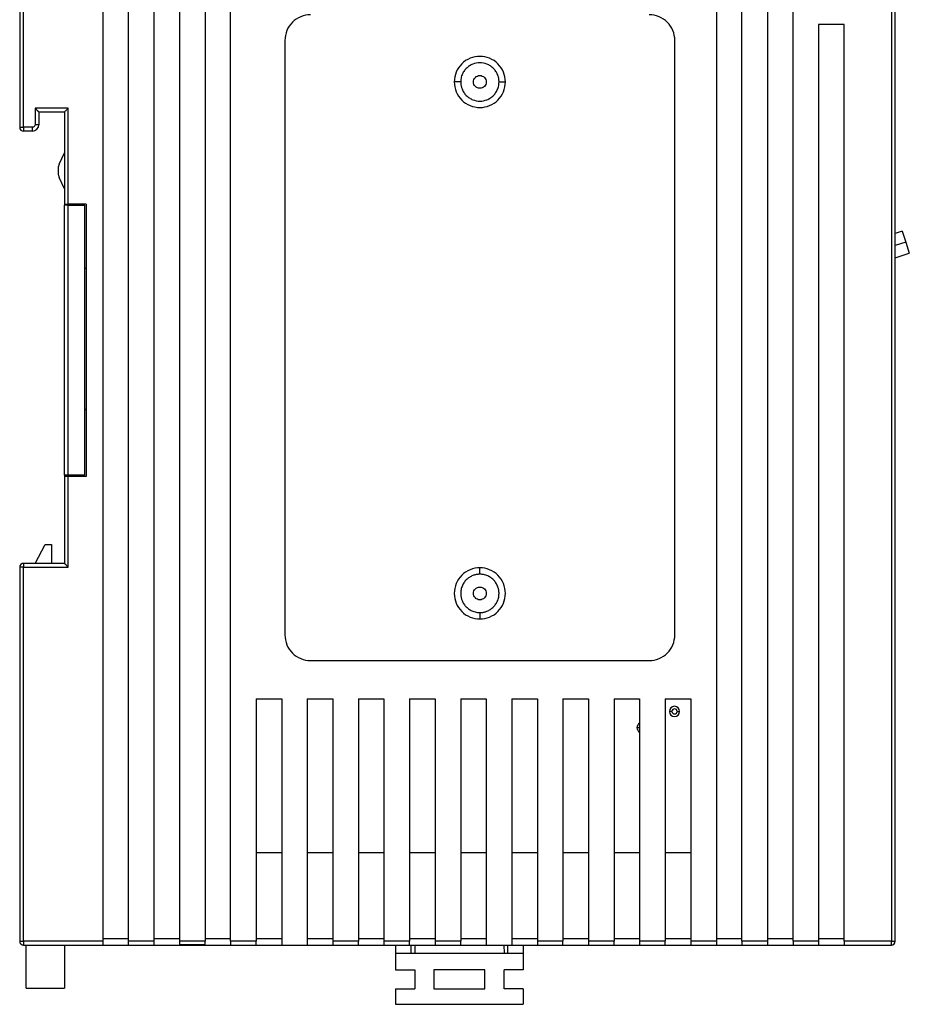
# Model space of a CAD drawing. Header units: millimetres. Extents: x -4806 to 345, y 512 to 4229.
# Tile 15 of 256: x -4606 to -4537, y 3994 to 4071. Entities that reach past the tile are written whole.
import ezdxf

# ---------------------------------------------------------------- set-up
doc = ezdxf.new("R2010")
doc.units = ezdxf.units.MM
doc.header["$LTSCALE"] = 5

msp = doc.modelspace()

# ---------------------------------------------------------------- linework, layer by layer
at = {"color": 7, "linetype": 'Continuous', "lineweight": 25}
for p, q in [((-4599.838, 4093.539), (-4599.838, 3999.139)), ((-4597.838, 4093.539), (-4597.838, 3999.139)), ((-4595.838, 4093.539), (-4595.838, 3999.139)), ((-4593.838, 4093.539), (-4593.838, 3999.139)), ((-4591.838, 4093.539), (-4591.838, 3999.139)), ((-4589.838, 3999.139), (-4589.838, 4093.539)), ((-4551.838, 4093.539), (-4551.838, 3999.139)), ((-4549.838, 3999.139), (-4549.838, 4093.539)), ((-4545.838, 3999.139), (-4545.838, 4093.539)), ((-4547.838, 4081.687), (-4547.838, 3999.139)), ((-4538.138, 4073.839), (-4538.138, 3999.139)), ((-4537.838, 3999.139), (-4537.838, 4073.839)), ((-4606.338, 4072.973), (-4606.338, 4062.789)), ((-4606.038, 4062.789), (-4606.038, 4072.893)), ((-4541.838, 4070.839), (-4543.838, 4070.839)), ((-4543.838, 4070.839), (-4543.838, 3999.139)), ((-4541.838, 3999.139), (-4541.838, 4070.839)), ((-4585.588, 4069.589), (-4585.588, 4023.089)), ((-4555.088, 4023.089), (-4555.088, 4069.589)), ((-4571.838, 4066.339), (-4572.338, 4066.339)), ((-4568.838, 4066.339), (-4568.338, 4066.339)), ((-4602.538, 4064.289), (-4605.138, 4064.289)), ((-4605.138, 4064.289), (-4605.138, 4062.989)), ((-4602.538, 4056.789), (-4602.538, 4064.289)), ((-4604.838, 4063.989), (-4602.838, 4063.989)), ((-4604.838, 4063.989), (-4604.838, 4062.989)), ((-4602.838, 4063.989), (-4602.838, 4060.8)), ((-4606.338, 4062.789), (-4606.038, 4062.789)), ((-4605.338, 4062.789), (-4606.038, 4062.789)), ((-4606.038, 4062.789), (-4606.038, 4062.489)), ((-4605.338, 4062.489), (-4605.338, 4062.789)), ((-4604.838, 4062.989), (-4605.138, 4062.989)), ((-4605.338, 4062.489), (-4606.038, 4062.489)), ((-4603.241, 4059.913), (-4602.838, 4060.8)), ((-4602.838, 4060.8), (-4602.838, 4057.986)), ((-4603.34, 4059.455), (-4603.34, 4059.331)), ((-4602.838, 4057.986), (-4603.241, 4058.874)), ((-4602.838, 4057.986), (-4602.838, 4056.789)), ((-4602.838, 4056.789), (-4602.838, 4056.689)), ((-4602.838, 4035.589), (-4602.838, 4056.689)), ((-4602.538, 4056.689), (-4602.838, 4056.689)), ((-4601.138, 4056.789), (-4602.538, 4056.789)), ((-4602.538, 4035.589), (-4602.538, 4056.689)), ((-4602.538, 4056.689), (-4601.238, 4056.689)), ((-4602.038, 4056.689), (-4602.038, 4056.789)), ((-4601.238, 4035.589), (-4601.238, 4056.689)), ((-4601.138, 4056.789), (-4601.138, 4035.489)), ((-4537.29, 4054.66), (-4537.838, 4054.485)), ((-4537.29, 4054.66), (-4537.016, 4053.803)), ((-4537.016, 4053.803), (-4536.742, 4052.946)), ((-4537.838, 4052.595), (-4536.742, 4052.946)), ((-4601.238, 4051.769), (-4601.138, 4051.769)), ((-4601.238, 4040.773), (-4601.138, 4040.673)), ((-4602.538, 4035.589), (-4602.838, 4035.589)), ((-4602.838, 4035.589), (-4602.838, 4035.489)), ((-4601.238, 4035.589), (-4602.538, 4035.589)), ((-4602.038, 4035.489), (-4602.038, 4035.589)), ((-4602.838, 4035.489), (-4602.838, 4028.689)), ((-4601.138, 4035.489), (-4602.538, 4035.489)), ((-4602.538, 4028.389), (-4602.538, 4035.489)), ((-4605.132, 4028.689), (-4604.338, 4030.172)), ((-4604.338, 4030.172), (-4603.838, 4030.172)), ((-4603.838, 4030.172), (-4603.838, 4028.689)), ((-4606.038, 4028.689), (-4606.038, 4028.389)), ((-4602.838, 4028.689), (-4606.038, 4028.689)), ((-4606.038, 4028.389), (-4606.338, 4028.389)), ((-4606.338, 4028.389), (-4606.338, 3999.139)), ((-4606.038, 3999.139), (-4606.038, 4028.389)), ((-4606.038, 4028.389), (-4602.538, 4028.389)), ((-4570.338, 4027.839), (-4570.338, 4028.339)), ((-4570.338, 4024.839), (-4570.338, 4024.339)), ((-4583.588, 4021.089), (-4557.088, 4021.089)), ((-4587.838, 4018.089), (-4585.838, 4018.089)), ((-4587.838, 4018.089), (-4587.838, 3999.139)), ((-4585.838, 4018.089), (-4585.838, 3998.839)), ((-4583.838, 4018.089), (-4581.838, 4018.089)), ((-4583.838, 4018.089), (-4583.838, 3998.839)), ((-4581.838, 4018.089), (-4581.838, 3999.139)), ((-4579.838, 4018.089), (-4577.838, 4018.089)), ((-4579.838, 4018.089), (-4579.838, 3999.139)), ((-4577.838, 4018.089), (-4577.838, 3999.139)), ((-4575.838, 4018.089), (-4573.838, 4018.089)), ((-4575.838, 4018.089), (-4575.838, 3999.139)), ((-4573.838, 4018.089), (-4573.838, 3999.139)), ((-4571.838, 4018.089), (-4569.838, 4018.089)), ((-4571.838, 4018.089), (-4571.838, 3999.139)), ((-4569.838, 4018.089), (-4569.838, 3998.839)), ((-4567.838, 4018.089), (-4565.838, 4018.089)), ((-4567.838, 4018.089), (-4567.838, 3998.839)), ((-4565.838, 4018.089), (-4565.838, 3999.139)), ((-4563.838, 4018.089), (-4561.838, 4018.089)), ((-4563.838, 4018.089), (-4563.838, 3999.139)), ((-4561.838, 4018.089), (-4561.838, 3999.139)), ((-4559.838, 4018.089), (-4557.838, 4018.089)), ((-4559.838, 4018.089), (-4559.838, 3999.139)), ((-4557.838, 4018.027), (-4557.923, 4018.089)), ((-4557.838, 4018.089), (-4557.838, 3999.139)), ((-4555.838, 4018.089), (-4553.838, 4018.089)), ((-4555.838, 4018.089), (-4555.838, 3999.139)), ((-4553.838, 4018.089), (-4553.838, 3999.139)), ((-4555.308, 4017.109), (-4555.508, 4017.109)), ((-4554.908, 4017.109), (-4554.708, 4017.109)), ((-4557.848, 4015.839), (-4558.048, 4015.839)), ((-4557.838, 4015.902), (-4557.848, 4015.839)), ((-4557.848, 4015.839), (-4557.838, 4015.777)), ((-4587.838, 4006.089), (-4585.838, 4006.089)), ((-4583.838, 4006.089), (-4581.838, 4006.089)), ((-4579.838, 4006.089), (-4577.838, 4006.089)), ((-4575.838, 4006.089), (-4573.838, 4006.089)), ((-4571.838, 4006.089), (-4569.838, 4006.089)), ((-4567.838, 4006.089), (-4565.838, 4006.089)), ((-4563.838, 4006.089), (-4561.838, 4006.089)), ((-4559.838, 4006.089), (-4557.838, 4006.089)), ((-4555.838, 4006.089), (-4553.838, 4006.089)), ((-4606.338, 3999.139), (-4606.038, 3999.139)), ((-4599.838, 3999.139), (-4606.038, 3999.139)), ((-4606.038, 3999.139), (-4606.038, 3998.839)), ((-4606.038, 3998.839), (-4599.838, 3998.839)), ((-4605.838, 3995.472), (-4605.838, 3998.839)), ((-4602.838, 3998.839), (-4602.838, 3995.472)), ((-4599.838, 3999.339), (-4597.838, 3999.339)), ((-4599.838, 3998.839), (-4597.838, 3998.839)), ((-4595.838, 3999.139), (-4597.838, 3999.139)), ((-4597.838, 3998.839), (-4595.838, 3998.839)), ((-4595.838, 3999.339), (-4593.838, 3999.339)), ((-4595.838, 3998.839), (-4593.838, 3998.839)), ((-4591.838, 3999.139), (-4593.838, 3999.139)), ((-4591.838, 3998.857), (-4593.838, 3998.857)), ((-4593.838, 3998.857), (-4593.838, 3998.839)), ((-4593.838, 3998.839), (-4591.838, 3998.839)), ((-4591.838, 3999.339), (-4589.838, 3999.339)), ((-4591.838, 3998.857), (-4591.838, 3998.839)), ((-4591.838, 3998.839), (-4589.838, 3998.839)), ((-4587.838, 3999.139), (-4589.838, 3999.139)), ((-4589.838, 3998.839), (-4587.838, 3998.839)), ((-4587.838, 3999.339), (-4585.838, 3999.339)), ((-4587.838, 3998.839), (-4585.838, 3998.839)), ((-4585.838, 3998.839), (-4583.838, 3998.839)), ((-4583.838, 3999.339), (-4581.838, 3999.339)), ((-4583.838, 3998.839), (-4581.838, 3998.839)), ((-4579.838, 3999.139), (-4581.838, 3999.139)), ((-4581.838, 3998.839), (-4579.838, 3998.839)), ((-4579.838, 3999.339), (-4577.838, 3999.339)), ((-4579.838, 3998.839), (-4577.838, 3998.839)), ((-4575.838, 3999.139), (-4577.838, 3999.139)), ((-4577.838, 3998.839), (-4575.838, 3998.839)), ((-4576.938, 3998.839), (-4576.938, 3998.206)), ((-4575.838, 3999.339), (-4573.838, 3999.339)), ((-4575.838, 3998.839), (-4573.838, 3998.839)), ((-4575.738, 3998.839), (-4575.738, 3998.206)), ((-4575.421, 3998.839), (-4575.438, 3998.206)), ((-4571.838, 3999.139), (-4573.838, 3999.139)), ((-4573.838, 3998.839), (-4571.838, 3998.839)), ((-4571.838, 3999.339), (-4569.838, 3999.339)), ((-4571.838, 3998.839), (-4569.838, 3998.839)), ((-4569.838, 3998.839), (-4567.838, 3998.839)), ((-4568.454, 3998.839), (-4568.438, 3998.206)), ((-4568.138, 3998.206), (-4568.138, 3998.839)), ((-4567.838, 3999.339), (-4565.838, 3999.339)), ((-4567.838, 3998.839), (-4565.838, 3998.839)), ((-4566.938, 3998.839), (-4566.938, 3998.206)), ((-4563.838, 3999.139), (-4565.838, 3999.139)), ((-4565.838, 3998.839), (-4563.838, 3998.839)), ((-4563.838, 3999.339), (-4561.838, 3999.339)), ((-4563.838, 3998.839), (-4561.838, 3998.839)), ((-4559.838, 3999.139), (-4561.838, 3999.139)), ((-4561.838, 3998.839), (-4559.838, 3998.839)), ((-4559.838, 3999.339), (-4557.838, 3999.339)), ((-4559.838, 3998.839), (-4557.838, 3998.839)), ((-4555.838, 3999.139), (-4557.838, 3999.139)), ((-4557.838, 3998.839), (-4555.838, 3998.839)), ((-4555.838, 3999.339), (-4553.838, 3999.339)), ((-4555.838, 3998.839), (-4553.838, 3998.839)), ((-4551.838, 3999.139), (-4553.838, 3999.139)), ((-4553.838, 3998.839), (-4551.838, 3998.839)), ((-4551.838, 3999.339), (-4549.838, 3999.339)), ((-4551.838, 3998.839), (-4549.838, 3998.839)), ((-4547.838, 3999.139), (-4549.838, 3999.139)), ((-4549.838, 3998.839), (-4547.838, 3998.839)), ((-4547.838, 3999.339), (-4545.838, 3999.339)), ((-4547.838, 3998.839), (-4545.838, 3998.839)), ((-4543.838, 3999.139), (-4545.838, 3999.139)), ((-4545.838, 3998.839), (-4543.838, 3998.839)), ((-4543.838, 3999.339), (-4541.838, 3999.339)), ((-4543.838, 3998.839), (-4541.838, 3998.839)), ((-4538.138, 3999.139), (-4541.838, 3999.139)), ((-4541.838, 3998.839), (-4538.138, 3998.839)), ((-4538.138, 3999.139), (-4537.838, 3999.139)), ((-4538.138, 3998.839), (-4538.138, 3999.139)), ((-4576.938, 3998.206), (-4566.938, 3998.206)), ((-4576.938, 3998.206), (-4576.938, 3996.906)), ((-4566.938, 3998.206), (-4566.938, 3996.906)), ((-4576.938, 3996.906), (-4575.438, 3996.906)), ((-4575.438, 3996.906), (-4575.438, 3995.406)), ((-4573.938, 3996.906), (-4573.938, 3995.406)), ((-4569.938, 3996.906), (-4573.938, 3996.906)), ((-4569.938, 3995.406), (-4569.938, 3996.906)), ((-4566.938, 3996.906), (-4568.438, 3996.906)), ((-4568.438, 3995.406), (-4568.438, 3996.906)), ((-4605.838, 3995.472), (-4602.838, 3995.472)), ((-4576.938, 3995.406), (-4576.938, 3994.206)), ((-4576.938, 3995.406), (-4575.438, 3995.406)), ((-4573.938, 3995.406), (-4569.938, 3995.406)), ((-4566.938, 3995.406), (-4568.438, 3995.406)), ((-4566.938, 3995.406), (-4566.938, 3994.206)), ((-4576.938, 3994.206), (-4566.938, 3994.206))]:
    msp.add_line(p, q, dxfattribs=at)
at = {"color": 8, "linetype": 'Continuous', "lineweight": 25}
msp.add_line((-4537.016, 4053.803), (-4537.838, 4053.54), dxfattribs=at)
at = {"color": 7, "linetype": 'Continuous', "lineweight": 25}
for centre, radius, start, end in [((-4606.038, 4062.789), 0.3, 180, 270), ((-4605.338, 4062.989), 0.5, 270, 0), ((-4606.038, 4028.389), 0.3, 90, 180), ((-4555.108, 4017.109), 0.4, 0, 180), ((-4555.108, 4017.109), 0.4, 180, 0), ((-4555.108, 4017.109), 0.2, 0, 180), ((-4555.108, 4017.109), 0.2, 180, 0), ((-4557.648, 4015.839), 0.4, 118.35935, 180), ((-4557.648, 4015.839), 0.4, 180, 241.64065), ((-4606.038, 3999.139), 0.3, 180, 270), ((-4538.138, 3999.139), 0.3, 270, 0)]:
    msp.add_arc(centre, radius, start, end, dxfattribs=at)
for points, knots in [([(-4583.588, 4071.589), (-4583.849, 4071.589), (-4584.111, 4071.537), (-4584.595, 4071.337), (-4584.817, 4071.189), (-4585.187, 4070.819), (-4585.335, 4070.597), (-4585.535, 4070.113), (-4585.588, 4069.851), (-4585.588, 4069.589)], [0, 0, 0, 0, 0.25, 0.25, 0.5, 0.5, 0.75, 0.75, 1, 1, 1, 1]), ([(-4555.088, 4069.589), (-4555.088, 4069.851), (-4555.14, 4070.113), (-4555.34, 4070.597), (-4555.488, 4070.819), (-4555.858, 4071.189), (-4556.08, 4071.337), (-4556.564, 4071.537), (-4556.826, 4071.589), (-4557.088, 4071.589)], [0, 0, 0, 0, 0.25, 0.25, 0.5, 0.5, 0.75, 0.75, 1, 1, 1, 1]), ([(-4568.338, 4066.339), (-4568.338, 4066.601), (-4568.39, 4066.863), (-4568.59, 4067.347), (-4568.738, 4067.569), (-4569.108, 4067.939), (-4569.33, 4068.087), (-4569.814, 4068.287), (-4570.076, 4068.339), (-4570.599, 4068.339), (-4570.861, 4068.287), (-4571.345, 4068.087), (-4571.567, 4067.939), (-4571.937, 4067.569), (-4572.085, 4067.347), (-4572.285, 4066.863), (-4572.338, 4066.601), (-4572.338, 4066.339)], [0, 0, 0, 0, 0.125, 0.125, 0.25, 0.25, 0.375, 0.375, 0.5, 0.5, 0.625, 0.625, 0.75, 0.75, 0.875, 0.875, 1, 1, 1, 1]), ([(-4568.838, 4066.339), (-4568.838, 4066.377), (-4568.84, 4066.453), (-4568.853, 4066.565), (-4568.874, 4066.676), (-4568.904, 4066.785), (-4568.963, 4066.952), (-4569.075, 4067.169), (-4569.27, 4067.407), (-4569.508, 4067.602), (-4569.858, 4067.783), (-4570.338, 4067.876), (-4570.817, 4067.783), (-4571.167, 4067.602), (-4571.405, 4067.407), (-4571.6, 4067.169), (-4571.724, 4066.93), (-4571.794, 4066.714), (-4571.831, 4066.528), (-4571.835, 4066.403), (-4571.838, 4066.339)], [0, 0, 0, 0, 0.024178, 0.048154, 0.072066, 0.096054, 0.120254, 0.185264, 0.250358, 0.315351, 0.380462, 0.500024, 0.619586, 0.684597, 0.749691, 0.814684, 0.879795, 0.91994, 0.959794, 1, 1, 1, 1]), ([(-4570.838, 4066.339), (-4570.838, 4066.47), (-4570.784, 4066.6), (-4570.599, 4066.786), (-4570.468, 4066.839), (-4570.207, 4066.839), (-4570.077, 4066.786), (-4569.891, 4066.6), (-4569.838, 4066.47), (-4569.838, 4066.339)], [0, 0, 0, 0, 0.25, 0.25, 0.5, 0.5, 0.75, 0.75, 1, 1, 1, 1]), ([(-4572.338, 4066.339), (-4572.338, 4066.078), (-4572.285, 4065.816), (-4572.085, 4065.332), (-4571.937, 4065.11), (-4571.567, 4064.74), (-4571.345, 4064.592), (-4570.861, 4064.392), (-4570.599, 4064.339), (-4570.076, 4064.339), (-4569.814, 4064.392), (-4569.33, 4064.592), (-4569.108, 4064.74), (-4568.738, 4065.11), (-4568.59, 4065.332), (-4568.39, 4065.816), (-4568.338, 4066.078), (-4568.338, 4066.339)], [0, 0, 0, 0, 0.125, 0.125, 0.25, 0.25, 0.375, 0.375, 0.5, 0.5, 0.625, 0.625, 0.75, 0.75, 0.875, 0.875, 1, 1, 1, 1]), ([(-4571.838, 4066.339), (-4571.837, 4066.302), (-4571.835, 4066.226), (-4571.822, 4066.114), (-4571.801, 4066.003), (-4571.771, 4065.894), (-4571.712, 4065.727), (-4571.601, 4065.51), (-4571.406, 4065.272), (-4571.167, 4065.077), (-4570.817, 4064.896), (-4570.338, 4064.803), (-4569.858, 4064.896), (-4569.508, 4065.076), (-4569.27, 4065.272), (-4569.075, 4065.51), (-4568.951, 4065.749), (-4568.881, 4065.965), (-4568.844, 4066.151), (-4568.84, 4066.276), (-4568.838, 4066.339)], [0, 0, 0, 0, 0.0241777, 0.0481539, 0.0720662, 0.0960536, 0.1202536, 0.1852642, 0.2503581, 0.3153513, 0.3804624, 0.5000242, 0.619586, 0.6845966, 0.7496905, 0.8146837, 0.8797948, 0.9199396, 0.9597936, 1, 1, 1, 1]), ([(-4569.838, 4066.339), (-4569.838, 4066.209), (-4569.891, 4066.078), (-4570.077, 4065.893), (-4570.207, 4065.839), (-4570.468, 4065.839), (-4570.599, 4065.893), (-4570.784, 4066.078), (-4570.838, 4066.209), (-4570.838, 4066.339)], [0, 0, 0, 0, 0.25, 0.25, 0.5, 0.5, 0.75, 0.75, 1, 1, 1, 1]), ([(-4604.838, 4063.989), (-4604.838, 4063.99), (-4604.84, 4063.992), (-4604.851, 4064.003), (-4604.868, 4064.02), (-4604.893, 4064.045), (-4604.937, 4064.088), (-4605.016, 4064.17), (-4605.092, 4064.245), (-4605.138, 4064.289)], [0, 0, 0, 0, 0.07901, 0.161339, 0.248582, 0.342085, 0.442943, 0.668585, 1, 1, 1, 1]), ([(-4602.838, 4063.989), (-4602.837, 4063.99), (-4602.835, 4063.991), (-4602.824, 4064.002), (-4602.807, 4064.019), (-4602.782, 4064.044), (-4602.739, 4064.088), (-4602.657, 4064.168), (-4602.582, 4064.244), (-4602.538, 4064.289)], [0, 0, 0, 0, 0.0772585, 0.1587171, 0.2459485, 0.3402367, 0.4426005, 0.6661475, 1, 1, 1, 1]), ([(-4605.138, 4062.989), (-4605.138, 4062.942), (-4605.157, 4062.887), (-4605.235, 4062.809), (-4605.29, 4062.789), (-4605.338, 4062.789)], [0, 0, 0, 0, 0.5, 0.5, 1, 1, 1, 1]), ([(-4603.241, 4059.913), (-4603.253, 4059.884), (-4603.278, 4059.826), (-4603.306, 4059.735), (-4603.325, 4059.644), (-4603.338, 4059.55), (-4603.339, 4059.487), (-4603.34, 4059.455)], [0, 0, 0, 0, 0.201478, 0.40074, 0.59926, 0.798522, 1, 1, 1, 1]), ([(-4603.34, 4059.331), (-4603.339, 4059.299), (-4603.338, 4059.236), (-4603.325, 4059.143), (-4603.306, 4059.051), (-4603.278, 4058.961), (-4603.253, 4058.903), (-4603.241, 4058.874)], [0, 0, 0, 0, 0.201478, 0.40074, 0.59926, 0.798522, 1, 1, 1, 1]), ([(-4602.838, 4056.789), (-4602.838, 4056.789), (-4602.805, 4056.789), (-4602.694, 4056.789), (-4602.616, 4056.789), (-4602.538, 4056.789)], [0, 0, 0, 0, 0.5, 0.5, 1, 1, 1, 1]), ([(-4602.538, 4035.489), (-4602.616, 4035.489), (-4602.694, 4035.489), (-4602.805, 4035.489), (-4602.838, 4035.489), (-4602.838, 4035.489)], [0, 0, 0, 0, 0.5, 0.5, 1, 1, 1, 1]), ([(-4602.838, 4028.689), (-4602.837, 4028.689), (-4602.836, 4028.687), (-4602.825, 4028.676), (-4602.808, 4028.659), (-4602.783, 4028.634), (-4602.739, 4028.591), (-4602.659, 4028.509), (-4602.583, 4028.434), (-4602.538, 4028.389)], [0, 0, 0, 0, 0.077258, 0.158717, 0.245948, 0.340237, 0.442601, 0.666147, 1, 1, 1, 1]), ([(-4570.338, 4028.339), (-4570.599, 4028.339), (-4570.861, 4028.287), (-4571.345, 4028.087), (-4571.567, 4027.939), (-4571.937, 4027.569), (-4572.085, 4027.347), (-4572.285, 4026.863), (-4572.338, 4026.601), (-4572.338, 4026.339)], [0, 0, 0, 0, 0.25, 0.25, 0.5, 0.5, 0.75, 0.75, 1, 1, 1, 1]), ([(-4568.338, 4026.339), (-4568.338, 4026.601), (-4568.39, 4026.863), (-4568.59, 4027.347), (-4568.738, 4027.569), (-4569.108, 4027.939), (-4569.33, 4028.087), (-4569.814, 4028.287), (-4570.076, 4028.339), (-4570.338, 4028.339)], [0, 0, 0, 0, 0.25, 0.25, 0.5, 0.5, 0.75, 0.75, 1, 1, 1, 1]), ([(-4570.338, 4027.839), (-4570.375, 4027.839), (-4570.451, 4027.837), (-4570.563, 4027.824), (-4570.674, 4027.803), (-4570.783, 4027.773), (-4570.951, 4027.714), (-4571.167, 4027.602), (-4571.405, 4027.407), (-4571.6, 4027.169), (-4571.724, 4026.93), (-4571.794, 4026.714), (-4571.831, 4026.528), (-4571.835, 4026.403), (-4571.838, 4026.339)], [0, 0, 0, 0, 0.0483263, 0.0962329, 0.1439939, 0.1918863, 0.2401845, 0.3700327, 0.5000472, 0.6298606, 0.7599096, 0.8400923, 0.9196941, 1, 1, 1, 1]), ([(-4568.838, 4026.339), (-4568.838, 4026.377), (-4568.84, 4026.453), (-4568.853, 4026.565), (-4568.874, 4026.676), (-4568.904, 4026.785), (-4568.963, 4026.952), (-4569.075, 4027.169), (-4569.27, 4027.407), (-4569.508, 4027.602), (-4569.747, 4027.726), (-4569.963, 4027.796), (-4570.149, 4027.833), (-4570.275, 4027.837), (-4570.338, 4027.839)], [0, 0, 0, 0, 0.048291, 0.096179, 0.14394, 0.191851, 0.240186, 0.370033, 0.500047, 0.62986, 0.759908, 0.840142, 0.919744, 1, 1, 1, 1]), ([(-4572.338, 4026.339), (-4572.338, 4026.078), (-4572.285, 4025.816), (-4572.085, 4025.332), (-4571.937, 4025.11), (-4571.567, 4024.74), (-4571.345, 4024.592), (-4570.861, 4024.392), (-4570.599, 4024.339), (-4570.338, 4024.339)], [0, 0, 0, 0, 0.25, 0.25, 0.5, 0.5, 0.75, 0.75, 1, 1, 1, 1]), ([(-4571.838, 4026.339), (-4571.837, 4026.302), (-4571.835, 4026.226), (-4571.822, 4026.114), (-4571.801, 4026.003), (-4571.771, 4025.894), (-4571.712, 4025.727), (-4571.601, 4025.51), (-4571.405, 4025.272), (-4571.167, 4025.077), (-4570.928, 4024.953), (-4570.712, 4024.883), (-4570.526, 4024.846), (-4570.401, 4024.842), (-4570.338, 4024.839)], [0, 0, 0, 0, 0.048291, 0.096179, 0.14394, 0.191851, 0.240186, 0.370033, 0.500047, 0.62986, 0.759908, 0.840142, 0.919744, 1, 1, 1, 1]), ([(-4570.838, 4026.339), (-4570.838, 4026.47), (-4570.784, 4026.6), (-4570.599, 4026.786), (-4570.468, 4026.839), (-4570.207, 4026.839), (-4570.077, 4026.786), (-4569.891, 4026.6), (-4569.838, 4026.47), (-4569.838, 4026.339)], [0, 0, 0, 0, 0.25, 0.25, 0.5, 0.5, 0.75, 0.75, 1, 1, 1, 1]), ([(-4569.838, 4026.339), (-4569.838, 4026.209), (-4569.891, 4026.078), (-4570.077, 4025.893), (-4570.207, 4025.839), (-4570.468, 4025.839), (-4570.599, 4025.893), (-4570.784, 4026.078), (-4570.838, 4026.209), (-4570.838, 4026.339)], [0, 0, 0, 0, 0.25, 0.25, 0.5, 0.5, 0.75, 0.75, 1, 1, 1, 1]), ([(-4570.338, 4024.339), (-4570.076, 4024.339), (-4569.814, 4024.392), (-4569.33, 4024.592), (-4569.108, 4024.74), (-4568.738, 4025.11), (-4568.59, 4025.332), (-4568.39, 4025.816), (-4568.338, 4026.078), (-4568.338, 4026.339)], [0, 0, 0, 0, 0.25, 0.25, 0.5, 0.5, 0.75, 0.75, 1, 1, 1, 1]), ([(-4570.338, 4024.839), (-4570.3, 4024.84), (-4570.224, 4024.842), (-4570.112, 4024.855), (-4570.001, 4024.876), (-4569.892, 4024.906), (-4569.725, 4024.965), (-4569.508, 4025.076), (-4569.27, 4025.272), (-4569.075, 4025.51), (-4568.951, 4025.749), (-4568.881, 4025.965), (-4568.844, 4026.151), (-4568.84, 4026.276), (-4568.838, 4026.339)], [0, 0, 0, 0, 0.048326, 0.096233, 0.143994, 0.191886, 0.240184, 0.370033, 0.500047, 0.629861, 0.75991, 0.840092, 0.919694, 1, 1, 1, 1]), ([(-4585.588, 4023.089), (-4585.588, 4022.828), (-4585.535, 4022.566), (-4585.335, 4022.082), (-4585.187, 4021.86), (-4584.817, 4021.49), (-4584.595, 4021.342), (-4584.111, 4021.142), (-4583.849, 4021.089), (-4583.588, 4021.089)], [0, 0, 0, 0, 0.25, 0.25, 0.5, 0.5, 0.75, 0.75, 1, 1, 1, 1]), ([(-4557.088, 4021.089), (-4556.826, 4021.089), (-4556.564, 4021.142), (-4556.08, 4021.342), (-4555.858, 4021.49), (-4555.488, 4021.86), (-4555.34, 4022.082), (-4555.14, 4022.566), (-4555.088, 4022.828), (-4555.088, 4023.089)], [0, 0, 0, 0, 0.25, 0.25, 0.5, 0.5, 0.75, 0.75, 1, 1, 1, 1]), ([(-4599.838, 3999.139), (-4599.838, 3999.12), (-4599.838, 3999.081), (-4599.838, 3999.025), (-4599.838, 3998.973), (-4599.838, 3998.912), (-4599.838, 3998.851), (-4599.838, 3998.843), (-4599.838, 3998.839)], [0, 0, 0, 0, 0.126041, 0.24822, 0.371524, 0.50081, 0.748249, 1, 1, 1, 1]), ([(-4597.838, 3999.139), (-4597.838, 3999.061), (-4597.838, 3998.983), (-4597.838, 3998.872), (-4597.838, 3998.839), (-4597.838, 3998.839)], [0, 0, 0, 0, 0.5, 0.5, 1, 1, 1, 1]), ([(-4595.838, 3999.139), (-4595.838, 3999.12), (-4595.838, 3999.081), (-4595.838, 3999.025), (-4595.838, 3998.973), (-4595.838, 3998.912), (-4595.838, 3998.851), (-4595.838, 3998.843), (-4595.838, 3998.839)], [0, 0, 0, 0, 0.126041, 0.24822, 0.371524, 0.50081, 0.748249, 1, 1, 1, 1]), ([(-4593.838, 3999.139), (-4593.838, 3999.078), (-4593.838, 3999.017), (-4593.838, 3998.916), (-4593.838, 3998.877), (-4593.838, 3998.857)], [0, 0, 0, 0, 0.5, 0.5, 1, 1, 1, 1]), ([(-4591.838, 3998.857), (-4591.838, 3998.877), (-4591.838, 3998.916), (-4591.838, 3999.017), (-4591.838, 3999.078), (-4591.838, 3999.139)], [0, 0, 0, 0, 0.5, 0.5, 1, 1, 1, 1]), ([(-4589.838, 3999.139), (-4589.838, 3999.061), (-4589.838, 3998.983), (-4589.838, 3998.872), (-4589.838, 3998.839), (-4589.838, 3998.839)], [0, 0, 0, 0, 0.5, 0.5, 1, 1, 1, 1]), ([(-4587.838, 3998.839), (-4587.838, 3998.839), (-4587.838, 3998.872), (-4587.838, 3998.983), (-4587.838, 3999.061), (-4587.838, 3999.139)], [0, 0, 0, 0, 0.5, 0.5, 1, 1, 1, 1]), ([(-4581.838, 3999.139), (-4581.838, 3999.061), (-4581.838, 3998.983), (-4581.838, 3998.872), (-4581.838, 3998.839), (-4581.838, 3998.839)], [0, 0, 0, 0, 0.5, 0.5, 1, 1, 1, 1]), ([(-4579.838, 3998.839), (-4579.838, 3998.839), (-4579.838, 3998.872), (-4579.838, 3998.983), (-4579.838, 3999.061), (-4579.838, 3999.139)], [0, 0, 0, 0, 0.5, 0.5, 1, 1, 1, 1]), ([(-4577.838, 3999.139), (-4577.838, 3999.061), (-4577.838, 3998.983), (-4577.838, 3998.872), (-4577.838, 3998.839), (-4577.838, 3998.839)], [0, 0, 0, 0, 0.5, 0.5, 1, 1, 1, 1]), ([(-4575.838, 3998.839), (-4575.838, 3998.839), (-4575.838, 3998.872), (-4575.838, 3998.983), (-4575.838, 3999.061), (-4575.838, 3999.139)], [0, 0, 0, 0, 0.5, 0.5, 1, 1, 1, 1]), ([(-4573.838, 3999.139), (-4573.838, 3999.061), (-4573.838, 3998.983), (-4573.838, 3998.872), (-4573.838, 3998.839), (-4573.838, 3998.839)], [0, 0, 0, 0, 0.5, 0.5, 1, 1, 1, 1]), ([(-4571.838, 3998.839), (-4571.838, 3998.839), (-4571.838, 3998.872), (-4571.838, 3998.983), (-4571.838, 3999.061), (-4571.838, 3999.139)], [0, 0, 0, 0, 0.5, 0.5, 1, 1, 1, 1]), ([(-4565.838, 3999.139), (-4565.838, 3999.061), (-4565.838, 3998.983), (-4565.838, 3998.872), (-4565.838, 3998.839), (-4565.838, 3998.839)], [0, 0, 0, 0, 0.5, 0.5, 1, 1, 1, 1]), ([(-4563.838, 3998.839), (-4563.838, 3998.839), (-4563.838, 3998.872), (-4563.838, 3998.983), (-4563.838, 3999.061), (-4563.838, 3999.139)], [0, 0, 0, 0, 0.5, 0.5, 1, 1, 1, 1]), ([(-4561.838, 3999.139), (-4561.838, 3999.061), (-4561.838, 3998.983), (-4561.838, 3998.872), (-4561.838, 3998.839), (-4561.838, 3998.839)], [0, 0, 0, 0, 0.5, 0.5, 1, 1, 1, 1]), ([(-4559.838, 3998.839), (-4559.838, 3998.839), (-4559.838, 3998.872), (-4559.838, 3998.983), (-4559.838, 3999.061), (-4559.838, 3999.139)], [0, 0, 0, 0, 0.5, 0.5, 1, 1, 1, 1]), ([(-4557.838, 3999.139), (-4557.838, 3999.061), (-4557.838, 3998.983), (-4557.838, 3998.872), (-4557.838, 3998.839), (-4557.838, 3998.839)], [0, 0, 0, 0, 0.5, 0.5, 1, 1, 1, 1]), ([(-4555.838, 3998.839), (-4555.838, 3998.839), (-4555.838, 3998.872), (-4555.838, 3998.983), (-4555.838, 3999.061), (-4555.838, 3999.139)], [0, 0, 0, 0, 0.5, 0.5, 1, 1, 1, 1]), ([(-4553.838, 3999.139), (-4553.838, 3999.061), (-4553.838, 3998.983), (-4553.838, 3998.872), (-4553.838, 3998.839), (-4553.838, 3998.839)], [0, 0, 0, 0, 0.5, 0.5, 1, 1, 1, 1]), ([(-4551.838, 3999.139), (-4551.838, 3999.12), (-4551.838, 3999.081), (-4551.838, 3999.025), (-4551.838, 3998.973), (-4551.838, 3998.912), (-4551.838, 3998.851), (-4551.838, 3998.843), (-4551.838, 3998.839)], [0, 0, 0, 0, 0.126041, 0.24822, 0.371524, 0.50081, 0.748249, 1, 1, 1, 1]), ([(-4549.838, 3999.139), (-4549.838, 3999.061), (-4549.838, 3998.983), (-4549.838, 3998.872), (-4549.838, 3998.839), (-4549.838, 3998.839)], [0, 0, 0, 0, 0.5, 0.5, 1, 1, 1, 1]), ([(-4547.838, 3999.139), (-4547.838, 3999.12), (-4547.838, 3999.081), (-4547.838, 3999.025), (-4547.838, 3998.973), (-4547.838, 3998.912), (-4547.838, 3998.851), (-4547.838, 3998.843), (-4547.838, 3998.839)], [0, 0, 0, 0, 0.126041, 0.24822, 0.371524, 0.50081, 0.748249, 1, 1, 1, 1]), ([(-4545.838, 3999.139), (-4545.838, 3999.061), (-4545.838, 3998.983), (-4545.838, 3998.872), (-4545.838, 3998.839), (-4545.838, 3998.839)], [0, 0, 0, 0, 0.5, 0.5, 1, 1, 1, 1]), ([(-4543.838, 3999.139), (-4543.838, 3999.12), (-4543.838, 3999.081), (-4543.838, 3999.025), (-4543.838, 3998.973), (-4543.838, 3998.912), (-4543.838, 3998.851), (-4543.838, 3998.843), (-4543.838, 3998.839)], [0, 0, 0, 0, 0.126041, 0.24822, 0.371524, 0.50081, 0.748249, 1, 1, 1, 1]), ([(-4541.838, 3999.139), (-4541.838, 3999.061), (-4541.838, 3998.983), (-4541.838, 3998.872), (-4541.838, 3998.839), (-4541.838, 3998.839)], [0, 0, 0, 0, 0.5, 0.5, 1, 1, 1, 1])]:
    msp.add_open_spline(points, degree=3, knots=knots, dxfattribs=at)

doc.saveas('drawing.dxf')
